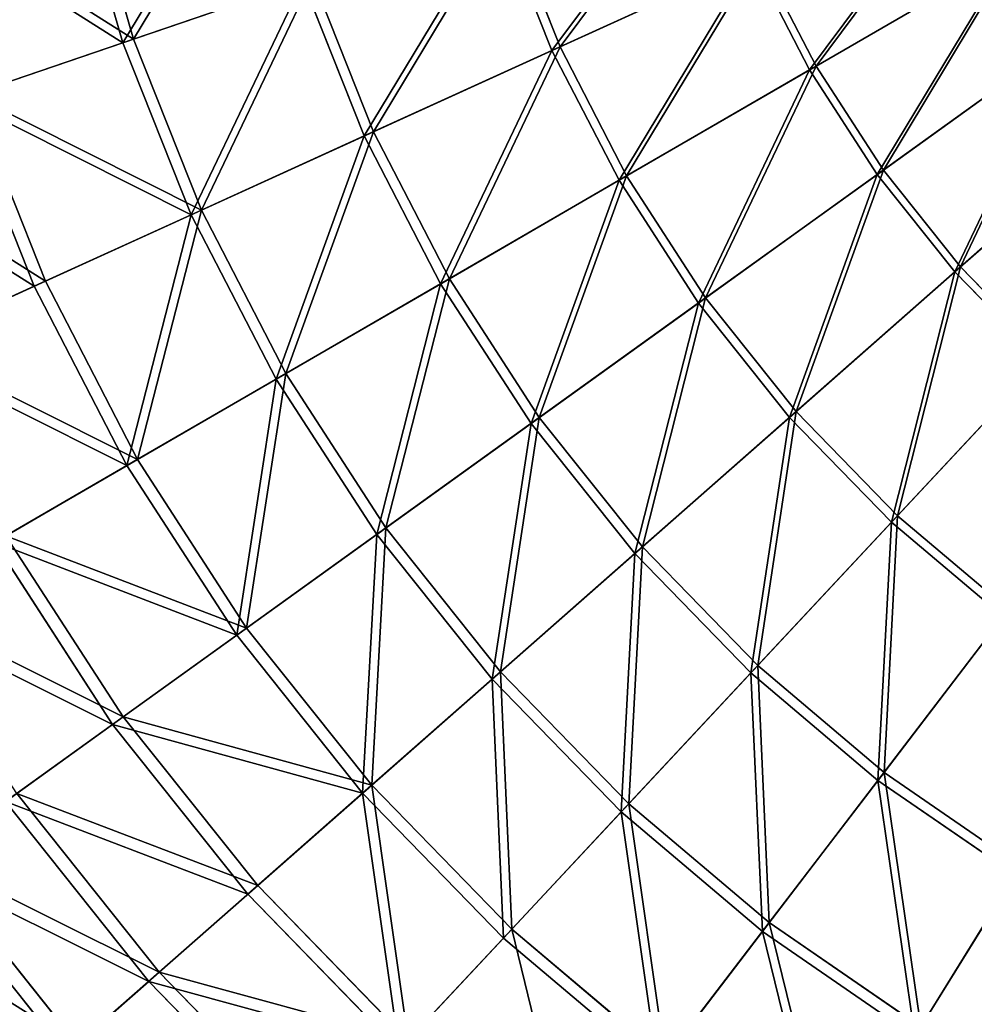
# Model space of a CAD drawing. Extents: x 0 to 1230, y 0 to 270.
# Tile 6 of 245: x 39 to 88, y 55 to 105. Entities that reach past the tile are written whole.
import ezdxf

# ---------------------------------------------------------------- set-up
doc = ezdxf.new("R2010")
doc.units = 0
doc.layers.get('0').update_dxf_attribs({"color": 13, "linetype": 'CONTINUOUS'})

# ---------------------------------------------------------------- blocks, each defined once
blk = doc.blocks.new('GROUP_6')
for p, q in [((44.144, 104.063, 94.193), (41.535, 113.133, 94.193)), ((42.092, 113.264, 93.62), (44.685, 104.248, 93.62)), ((66.022, 103.669, 110.759), (63.269, 110.596, 110.759)), ((63.694, 110.741, 110.086), (66.43, 103.855, 110.086)), ((66.43, 103.855, 110.086), (76.585, 108.479, 116.766)), ((76.585, 108.479, 116.766), (79.481, 102.867, 116.766)), ((79.151, 102.676, 117.479), (89.387, 108.612, 123.069)), ((79.481, 102.867, 116.766), (89.654, 108.767, 122.322)), ((76.238, 108.321, 117.479), (66.022, 103.669, 110.759)), ((79.151, 102.676, 117.479), (76.238, 108.321, 117.479)), ((44.144, 104.063, 94.193), (53.321, 107.198, 102.972)), ((44.685, 104.248, 93.62), (53.806, 107.364, 102.346)), ((56.454, 99.312, 102.972), (53.321, 107.198, 102.972)), ((53.806, 107.364, 102.346), (56.921, 99.525, 102.346)), ((82.913, 97.567, 116.766), (92.459, 104.435, 122.322)), ((35.826, 101.222, 84.507), (44.144, 104.063, 94.193)), ((36.418, 101.424, 83.993), (44.685, 104.248, 93.62)), ((47.629, 95.293, 94.193), (44.144, 104.063, 94.193)), ((44.685, 104.248, 93.62), (48.149, 95.53, 93.62)), ((92.208, 104.254, 123.069), (82.604, 97.344, 117.479)), ((66.022, 103.669, 110.759), (56.454, 99.312, 102.972)), ((56.921, 99.525, 102.346), (66.43, 103.855, 110.086)), ((69.44, 97.045, 110.759), (66.022, 103.669, 110.759)), ((66.43, 103.855, 110.086), (69.828, 97.27, 110.086)), ((69.44, 97.045, 110.759), (79.151, 102.676, 117.479)), ((69.828, 97.27, 110.086), (79.481, 102.867, 116.766)), ((82.604, 97.344, 117.479), (79.151, 102.676, 117.479)), ((79.481, 102.867, 116.766), (82.913, 97.567, 116.766)), ((36.418, 101.424, 83.993), (40.198, 91.91, 83.993)), ((39.629, 91.651, 84.507), (35.826, 101.222, 84.507)), ((86.562, 92.376, 117.479), (95.442, 100.194, 123.069)), ((86.848, 92.628, 116.766), (95.674, 100.398, 122.322)), ((48.149, 95.53, 93.62), (56.921, 99.525, 102.346)), ((56.921, 99.525, 102.346), (60.789, 92.029, 102.346)), ((56.454, 99.312, 102.972), (47.629, 95.293, 94.193)), ((60.346, 91.772, 102.972), (56.454, 99.312, 102.972)), ((73.855, 91.05, 110.086), (82.913, 97.567, 116.766)), ((82.913, 97.567, 116.766), (86.848, 92.628, 116.766)), ((60.346, 91.772, 102.972), (69.44, 97.045, 110.759)), ((60.789, 92.029, 102.346), (69.828, 97.27, 110.086)), ((73.491, 90.788, 110.759), (69.44, 97.045, 110.759)), ((69.828, 97.27, 110.086), (73.855, 91.05, 110.086)), ((82.604, 97.344, 117.479), (73.491, 90.788, 110.759)), ((86.562, 92.376, 117.479), (82.604, 97.344, 117.479)), ((40.198, 91.91, 83.993), (48.149, 95.53, 93.62)), ((48.149, 95.53, 93.62), (52.451, 87.194, 93.62)), ((47.629, 95.293, 94.193), (39.629, 91.651, 84.507)), ((51.956, 86.907, 94.193), (47.629, 95.293, 94.193)), ((78.472, 85.255, 110.086), (86.848, 92.628, 116.766)), ((86.848, 92.628, 116.766), (91.248, 88.099, 116.766)), ((33.146, 88.698, 73.557), (40.198, 91.91, 83.993)), ((40.198, 91.91, 83.993), (44.893, 82.811, 83.993)), ((52.451, 87.194, 93.62), (60.789, 92.029, 102.346)), ((60.789, 92.029, 102.346), (65.373, 84.948, 102.346)), ((78.135, 84.959, 110.759), (86.562, 92.376, 117.479)), ((90.988, 87.82, 117.479), (86.562, 92.376, 117.479)), ((39.629, 91.651, 84.507), (32.534, 88.42, 74.007)), ((44.353, 82.498, 84.507), (39.629, 91.651, 84.507)), ((51.956, 86.907, 94.193), (60.346, 91.772, 102.972)), ((64.957, 84.649, 102.972), (60.346, 91.772, 102.972)), ((65.373, 84.948, 102.346), (73.855, 91.05, 110.086)), ((73.855, 91.05, 110.086), (78.472, 85.255, 110.086)), ((73.491, 90.788, 110.759), (64.957, 84.649, 102.972)), ((78.135, 84.959, 110.759), (73.491, 90.788, 110.759)), ((83.635, 79.94, 110.086), (91.248, 88.099, 116.766)), ((90.988, 87.82, 117.479), (83.329, 79.612, 110.759)), ((44.353, 82.498, 84.507), (51.956, 86.907, 94.193)), ((44.893, 82.811, 83.993), (52.451, 87.194, 93.62)), ((57.085, 78.985, 94.193), (51.956, 86.907, 94.193)), ((52.451, 87.194, 93.62), (57.549, 79.319, 93.62)), ((57.549, 79.319, 93.62), (65.373, 84.948, 102.346)), ((65.373, 84.948, 102.346), (70.63, 78.351, 102.346)), ((70.245, 78.012, 102.972), (78.135, 84.959, 110.759)), ((70.63, 78.351, 102.346), (78.472, 85.255, 110.086)), ((83.329, 79.612, 110.759), (78.135, 84.959, 110.759)), ((78.472, 85.255, 110.086), (83.635, 79.94, 110.086)), ((64.957, 84.649, 102.972), (57.085, 78.985, 94.193)), ((70.245, 78.012, 102.972), (64.957, 84.649, 102.972)), ((37.608, 78.587, 74.007), (44.353, 82.498, 84.507)), ((38.19, 78.924, 73.557), (44.893, 82.811, 83.993)), ((49.95, 73.852, 84.507), (44.353, 82.498, 84.507)), ((44.893, 82.811, 83.993), (50.458, 74.217, 83.993)), ((76.507, 72.301, 102.346), (83.635, 79.94, 110.086)), ((83.635, 79.94, 110.086), (89.295, 75.157, 110.086)), ((83.329, 79.612, 110.759), (76.157, 71.926, 102.972)), ((89.022, 74.801, 110.759), (83.329, 79.612, 110.759)), ((38.19, 78.924, 73.557), (44.167, 69.691, 73.557)), ((57.085, 78.985, 94.193), (49.95, 73.852, 84.507)), ((50.458, 74.217, 83.993), (57.549, 79.319, 93.62)), ((62.966, 71.604, 94.193), (57.085, 78.985, 94.193)), ((57.549, 79.319, 93.62), (63.395, 71.982, 93.62)), ((43.621, 69.299, 74.007), (37.608, 78.587, 74.007)), ((63.395, 71.982, 93.62), (70.63, 78.351, 102.346)), ((70.63, 78.351, 102.346), (76.507, 72.301, 102.346)), ((62.966, 71.604, 94.193), (70.245, 78.012, 102.972)), ((76.157, 71.926, 102.972), (70.245, 78.012, 102.972)), ((82.949, 66.856, 102.346), (89.295, 75.157, 110.086)), ((82.638, 66.448, 102.972), (89.022, 74.801, 110.759)), ((49.95, 73.852, 84.507), (43.621, 69.299, 74.007)), ((44.167, 69.691, 73.557), (50.458, 74.217, 83.993)), ((56.368, 65.797, 84.507), (49.95, 73.852, 84.507)), ((50.458, 74.217, 83.993), (56.837, 66.21, 83.993)), ((69.931, 65.253, 93.62), (76.507, 72.301, 102.346)), ((76.507, 72.301, 102.346), (82.949, 66.856, 102.346)), ((56.837, 66.21, 83.993), (63.395, 71.982, 93.62)), ((63.395, 71.982, 93.62), (69.931, 65.253, 93.62)), ((76.157, 71.926, 102.972), (69.541, 64.835, 94.193)), ((82.638, 66.448, 102.972), (76.157, 71.926, 102.972)), ((56.368, 65.797, 84.507), (62.966, 71.604, 94.193)), ((69.541, 64.835, 94.193), (62.966, 71.604, 94.193)), ((43.621, 69.299, 74.007), (38.159, 65.369, 62.794)), ((38.738, 65.786, 62.412), (44.167, 69.691, 73.557)), ((50.516, 60.645, 74.007), (43.621, 69.299, 74.007)), ((44.167, 69.691, 73.557), (51.021, 61.089, 73.557)), ((77.096, 59.198, 93.62), (82.949, 66.856, 102.346)), ((82.949, 66.856, 102.346), (89.894, 62.068, 102.346)), ((76.749, 58.744, 94.193), (82.638, 66.448, 102.972)), ((89.624, 61.633, 102.972), (82.638, 66.448, 102.972)), ((38.738, 65.786, 62.412), (46.001, 56.67, 62.412)), ((50.516, 60.645, 74.007), (56.368, 65.797, 84.507)), ((51.021, 61.089, 73.557), (56.837, 66.21, 83.993)), ((63.545, 58.409, 84.507), (56.368, 65.797, 84.507)), ((56.837, 66.21, 83.993), (63.971, 58.866, 83.993)), ((45.466, 56.199, 62.794), (38.159, 65.369, 62.794)), ((69.541, 64.835, 94.193), (63.545, 58.409, 84.507)), ((63.971, 58.866, 83.993), (69.931, 65.253, 93.62)), ((76.749, 58.744, 94.193), (69.541, 64.835, 94.193)), ((69.931, 65.253, 93.62), (77.096, 59.198, 93.62)), ((34.224, 62.538, 50.667), (41.826, 52.995, 50.667)), ((41.265, 52.501, 50.977), (33.617, 62.101, 50.977)), ((84.82, 53.874, 93.62), (89.894, 62.068, 102.346)), ((89.624, 61.633, 102.972), (84.519, 53.388, 94.193)), ((46.001, 56.67, 62.412), (51.021, 61.089, 73.557)), ((51.021, 61.089, 73.557), (58.685, 53.2, 73.557)), ((45.466, 56.199, 62.794), (50.516, 60.645, 74.007)), ((58.226, 52.708, 74.007), (50.516, 60.645, 74.007)), ((58.685, 53.2, 73.557), (63.971, 58.866, 83.993)), ((63.971, 58.866, 83.993), (71.791, 52.257, 83.993)), ((71.411, 51.76, 84.507), (76.749, 58.744, 94.193)), ((71.791, 52.257, 83.993), (77.096, 59.198, 93.62)), ((84.519, 53.388, 94.193), (76.749, 58.744, 94.193)), ((77.096, 59.198, 93.62), (84.82, 53.874, 93.62)), ((63.545, 58.409, 84.507), (58.226, 52.708, 74.007)), ((71.411, 51.76, 84.507), (63.545, 58.409, 84.507)), ((41.826, 52.995, 50.667), (46.001, 56.67, 62.412)), ((46.001, 56.67, 62.412), (54.122, 48.31, 62.412)), ((41.265, 52.501, 50.977), (45.466, 56.199, 62.794)), ((53.636, 47.789, 62.794), (45.466, 56.199, 62.794))]:
    blk.add_line(p, q)
mesh = blk.add_polyface()
corners = [(44.144, 104.063, 94.193), (50.976, 115.353, 102.972), (41.535, 113.133, 94.193), (53.321, 107.198, 102.972)]
mesh.append_faces([[corners[k] for k in face] for face in [(0, 1, 2), (1, 0, 3)]], dxfattribs={"vtx0": -1})
mesh = blk.add_polyface()
corners = [(51.475, 115.47, 102.346), (44.685, 104.248, 93.62), (42.092, 113.264, 93.62), (53.806, 107.364, 102.346)]
mesh.append_faces([[corners[k] for k in face] for face in [(0, 1, 2), (1, 0, 3)]], dxfattribs={"vtx0": -1})
mesh = blk.add_polyface()
corners = [(66.022, 103.669, 110.759), (73.893, 114.224, 117.479), (63.269, 110.596, 110.759), (76.238, 108.321, 117.479)]
mesh.append_faces([[corners[k] for k in face] for face in [(0, 1, 2), (1, 0, 3)]], dxfattribs={"vtx0": -1})
mesh = blk.add_polyface()
corners = [(74.253, 114.347, 116.766), (66.43, 103.855, 110.086), (63.694, 110.741, 110.086), (76.585, 108.479, 116.766)]
mesh.append_faces([[corners[k] for k in face] for face in [(0, 1, 2), (1, 0, 3)]], dxfattribs={"vtx0": -1})
mesh = blk.add_polyface()
corners = [(44.144, 104.063, 94.193), (32.979, 111.121, 84.507), (35.826, 101.222, 84.507), (41.535, 113.133, 94.193)]
mesh.append_faces([[corners[k] for k in face] for face in [(0, 1, 2), (1, 0, 3)]], dxfattribs={"vtx0": -1})
mesh = blk.add_polyface()
corners = [(33.588, 111.264, 83.993), (44.685, 104.248, 93.62), (36.418, 101.424, 83.993), (42.092, 113.264, 93.62)]
mesh.append_faces([[corners[k] for k in face] for face in [(0, 1, 2), (1, 0, 3)]], dxfattribs={"vtx0": -1})
mesh = blk.add_polyface()
corners = [(79.151, 102.676, 117.479), (87.006, 113.225, 123.069), (76.238, 108.321, 117.479), (89.387, 108.612, 123.069)]
mesh.append_faces([[corners[k] for k in face] for face in [(0, 1, 2), (1, 0, 3)]], dxfattribs={"vtx0": -1})
mesh = blk.add_polyface()
corners = [(87.287, 113.353, 122.322), (79.481, 102.867, 116.766), (76.585, 108.479, 116.766), (89.654, 108.767, 122.322)]
mesh.append_faces([[corners[k] for k in face] for face in [(0, 1, 2), (1, 0, 3)]], dxfattribs={"vtx0": -1})
mesh = blk.add_polyface()
corners = [(56.454, 99.312, 102.972), (63.269, 110.596, 110.759), (53.321, 107.198, 102.972), (66.022, 103.669, 110.759)]
mesh.append_faces([[corners[k] for k in face] for face in [(0, 1, 2), (1, 0, 3)]], dxfattribs={"vtx0": -1})
mesh = blk.add_polyface()
corners = [(63.694, 110.741, 110.086), (56.921, 99.525, 102.346), (53.806, 107.364, 102.346), (66.43, 103.855, 110.086)]
mesh.append_faces([[corners[k] for k in face] for face in [(0, 1, 2), (1, 0, 3)]], dxfattribs={"vtx0": -1})
mesh = blk.add_polyface()
corners = [(76.585, 108.479, 116.766), (69.828, 97.27, 110.086), (66.43, 103.855, 110.086), (79.481, 102.867, 116.766)]
mesh.append_faces([[corners[k] for k in face] for face in [(0, 1, 2), (1, 0, 3)]], dxfattribs={"vtx0": -1})
mesh = blk.add_polyface()
corners = [(82.604, 97.344, 117.479), (89.387, 108.612, 123.069), (79.151, 102.676, 117.479), (92.208, 104.254, 123.069)]
mesh.append_faces([[corners[k] for k in face] for face in [(0, 1, 2), (1, 0, 3)]], dxfattribs={"vtx0": -1})
mesh = blk.add_polyface()
corners = [(89.654, 108.767, 122.322), (82.913, 97.567, 116.766), (79.481, 102.867, 116.766), (92.459, 104.435, 122.322)]
mesh.append_faces([[corners[k] for k in face] for face in [(0, 1, 2), (1, 0, 3)]], dxfattribs={"vtx0": -1})
mesh = blk.add_polyface()
corners = [(69.44, 97.045, 110.759), (76.238, 108.321, 117.479), (66.022, 103.669, 110.759), (79.151, 102.676, 117.479)]
mesh.append_faces([[corners[k] for k in face] for face in [(0, 1, 2), (1, 0, 3)]], dxfattribs={"vtx0": -1})
mesh = blk.add_polyface()
corners = [(47.629, 95.293, 94.193), (53.321, 107.198, 102.972), (44.144, 104.063, 94.193), (56.454, 99.312, 102.972)]
mesh.append_faces([[corners[k] for k in face] for face in [(0, 1, 2), (1, 0, 3)]], dxfattribs={"vtx0": -1})
mesh = blk.add_polyface()
corners = [(53.806, 107.364, 102.346), (48.149, 95.53, 93.62), (44.685, 104.248, 93.62), (56.921, 99.525, 102.346)]
mesh.append_faces([[corners[k] for k in face] for face in [(0, 1, 2), (1, 0, 3)]], dxfattribs={"vtx0": -1})
mesh = blk.add_polyface()
corners = [(92.459, 104.435, 122.322), (86.848, 92.628, 116.766), (82.913, 97.567, 116.766), (95.674, 100.398, 122.322)]
mesh.append_faces([[corners[k] for k in face] for face in [(0, 1, 2), (1, 0, 3)]], dxfattribs={"vtx0": -1})
mesh = blk.add_polyface()
corners = [(47.629, 95.293, 94.193), (35.826, 101.222, 84.507), (39.629, 91.651, 84.507), (44.144, 104.063, 94.193)]
mesh.append_faces([[corners[k] for k in face] for face in [(0, 1, 2), (1, 0, 3)]], dxfattribs={"vtx0": -1})
mesh = blk.add_polyface()
corners = [(36.418, 101.424, 83.993), (48.149, 95.53, 93.62), (40.198, 91.91, 83.993), (44.685, 104.248, 93.62)]
mesh.append_faces([[corners[k] for k in face] for face in [(0, 1, 2), (1, 0, 3)]], dxfattribs={"vtx0": -1})
mesh = blk.add_polyface()
corners = [(86.562, 92.376, 117.479), (92.208, 104.254, 123.069), (82.604, 97.344, 117.479), (95.442, 100.194, 123.069)]
mesh.append_faces([[corners[k] for k in face] for face in [(0, 1, 2), (1, 0, 3)]], dxfattribs={"vtx0": -1})
mesh = blk.add_polyface()
corners = [(60.346, 91.772, 102.972), (66.022, 103.669, 110.759), (56.454, 99.312, 102.972), (69.44, 97.045, 110.759)]
mesh.append_faces([[corners[k] for k in face] for face in [(0, 1, 2), (1, 0, 3)]], dxfattribs={"vtx0": -1})
mesh = blk.add_polyface()
corners = [(66.43, 103.855, 110.086), (60.789, 92.029, 102.346), (56.921, 99.525, 102.346), (69.828, 97.27, 110.086)]
mesh.append_faces([[corners[k] for k in face] for face in [(0, 1, 2), (1, 0, 3)]], dxfattribs={"vtx0": -1})
mesh = blk.add_polyface()
corners = [(73.491, 90.788, 110.759), (79.151, 102.676, 117.479), (69.44, 97.045, 110.759), (82.604, 97.344, 117.479)]
mesh.append_faces([[corners[k] for k in face] for face in [(0, 1, 2), (1, 0, 3)]], dxfattribs={"vtx0": -1})
mesh = blk.add_polyface()
corners = [(79.481, 102.867, 116.766), (73.855, 91.05, 110.086), (69.828, 97.27, 110.086), (82.913, 97.567, 116.766)]
mesh.append_faces([[corners[k] for k in face] for face in [(0, 1, 2), (1, 0, 3)]], dxfattribs={"vtx0": -1})
mesh = blk.add_polyface()
corners = [(29.084, 98.92, 73.557), (40.198, 91.91, 83.993), (33.146, 88.698, 73.557), (36.418, 101.424, 83.993)]
mesh.append_faces([[corners[k] for k in face] for face in [(0, 1, 2), (1, 0, 3)]], dxfattribs={"vtx0": -1})
mesh = blk.add_polyface()
corners = [(39.629, 91.651, 84.507), (28.448, 98.702, 74.007), (32.534, 88.42, 74.007), (35.826, 101.222, 84.507)]
mesh.append_faces([[corners[k] for k in face] for face in [(0, 1, 2), (1, 0, 3)]], dxfattribs={"vtx0": -1})
mesh = blk.add_polyface()
corners = [(90.988, 87.82, 117.479), (95.442, 100.194, 123.069), (86.562, 92.376, 117.479), (99.06, 96.471, 123.069)]
mesh.append_faces([[corners[k] for k in face] for face in [(0, 1, 2), (1, 0, 3)]], dxfattribs={"vtx0": -1})
mesh = blk.add_polyface()
corners = [(95.674, 100.398, 122.322), (91.248, 88.099, 116.766), (86.848, 92.628, 116.766), (99.27, 96.697, 122.322)]
mesh.append_faces([[corners[k] for k in face] for face in [(0, 1, 2), (1, 0, 3)]], dxfattribs={"vtx0": -1})
mesh = blk.add_polyface()
corners = [(56.921, 99.525, 102.346), (52.451, 87.194, 93.62), (48.149, 95.53, 93.62), (60.789, 92.029, 102.346)]
mesh.append_faces([[corners[k] for k in face] for face in [(0, 1, 2), (1, 0, 3)]], dxfattribs={"vtx0": -1})
mesh = blk.add_polyface()
corners = [(51.956, 86.907, 94.193), (56.454, 99.312, 102.972), (47.629, 95.293, 94.193), (60.346, 91.772, 102.972)]
mesh.append_faces([[corners[k] for k in face] for face in [(0, 1, 2), (1, 0, 3)]], dxfattribs={"vtx0": -1})
mesh = blk.add_polyface()
corners = [(82.913, 97.567, 116.766), (78.472, 85.255, 110.086), (73.855, 91.05, 110.086), (86.848, 92.628, 116.766)]
mesh.append_faces([[corners[k] for k in face] for face in [(0, 1, 2), (1, 0, 3)]], dxfattribs={"vtx0": -1})
mesh = blk.add_polyface()
corners = [(64.957, 84.649, 102.972), (69.44, 97.045, 110.759), (60.346, 91.772, 102.972), (73.491, 90.788, 110.759)]
mesh.append_faces([[corners[k] for k in face] for face in [(0, 1, 2), (1, 0, 3)]], dxfattribs={"vtx0": -1})
mesh = blk.add_polyface()
corners = [(69.828, 97.27, 110.086), (65.373, 84.948, 102.346), (60.789, 92.029, 102.346), (73.855, 91.05, 110.086)]
mesh.append_faces([[corners[k] for k in face] for face in [(0, 1, 2), (1, 0, 3)]], dxfattribs={"vtx0": -1})
mesh = blk.add_polyface()
corners = [(78.135, 84.959, 110.759), (82.604, 97.344, 117.479), (73.491, 90.788, 110.759), (86.562, 92.376, 117.479)]
mesh.append_faces([[corners[k] for k in face] for face in [(0, 1, 2), (1, 0, 3)]], dxfattribs={"vtx0": -1})
mesh = blk.add_polyface()
corners = [(48.149, 95.53, 93.62), (44.893, 82.811, 83.993), (40.198, 91.91, 83.993), (52.451, 87.194, 93.62)]
mesh.append_faces([[corners[k] for k in face] for face in [(0, 1, 2), (1, 0, 3)]], dxfattribs={"vtx0": -1})
mesh = blk.add_polyface()
corners = [(44.353, 82.498, 84.507), (47.629, 95.293, 94.193), (39.629, 91.651, 84.507), (51.956, 86.907, 94.193)]
mesh.append_faces([[corners[k] for k in face] for face in [(0, 1, 2), (1, 0, 3)]], dxfattribs={"vtx0": -1})
mesh = blk.add_polyface()
corners = [(86.848, 92.628, 116.766), (83.635, 79.94, 110.086), (78.472, 85.255, 110.086), (91.248, 88.099, 116.766)]
mesh.append_faces([[corners[k] for k in face] for face in [(0, 1, 2), (1, 0, 3)]], dxfattribs={"vtx0": -1})
mesh = blk.add_polyface()
corners = [(33.146, 88.698, 73.557), (44.893, 82.811, 83.993), (38.19, 78.924, 73.557), (40.198, 91.91, 83.993)]
mesh.append_faces([[corners[k] for k in face] for face in [(0, 1, 2), (1, 0, 3)]], dxfattribs={"vtx0": -1})
mesh = blk.add_polyface()
corners = [(60.789, 92.029, 102.346), (57.549, 79.319, 93.62), (52.451, 87.194, 93.62), (65.373, 84.948, 102.346)]
mesh.append_faces([[corners[k] for k in face] for face in [(0, 1, 2), (1, 0, 3)]], dxfattribs={"vtx0": -1})
mesh = blk.add_polyface()
corners = [(83.329, 79.612, 110.759), (86.562, 92.376, 117.479), (78.135, 84.959, 110.759), (90.988, 87.82, 117.479)]
mesh.append_faces([[corners[k] for k in face] for face in [(0, 1, 2), (1, 0, 3)]], dxfattribs={"vtx0": -1})
mesh = blk.add_polyface()
corners = [(44.353, 82.498, 84.507), (32.534, 88.42, 74.007), (37.608, 78.587, 74.007), (39.629, 91.651, 84.507)]
mesh.append_faces([[corners[k] for k in face] for face in [(0, 1, 2), (1, 0, 3)]], dxfattribs={"vtx0": -1})
mesh = blk.add_polyface()
corners = [(57.085, 78.985, 94.193), (60.346, 91.772, 102.972), (51.956, 86.907, 94.193), (64.957, 84.649, 102.972)]
mesh.append_faces([[corners[k] for k in face] for face in [(0, 1, 2), (1, 0, 3)]], dxfattribs={"vtx0": -1})
mesh = blk.add_polyface()
corners = [(73.855, 91.05, 110.086), (70.63, 78.351, 102.346), (65.373, 84.948, 102.346), (78.472, 85.255, 110.086)]
mesh.append_faces([[corners[k] for k in face] for face in [(0, 1, 2), (1, 0, 3)]], dxfattribs={"vtx0": -1})
mesh = blk.add_polyface()
corners = [(70.245, 78.012, 102.972), (73.491, 90.788, 110.759), (64.957, 84.649, 102.972), (78.135, 84.959, 110.759)]
mesh.append_faces([[corners[k] for k in face] for face in [(0, 1, 2), (1, 0, 3)]], dxfattribs={"vtx0": -1})
mesh = blk.add_polyface()
corners = [(91.248, 88.099, 116.766), (89.295, 75.157, 110.086), (83.635, 79.94, 110.086), (96.07, 84.022, 116.766)]
mesh.append_faces([[corners[k] for k in face] for face in [(0, 1, 2), (1, 0, 3)]], dxfattribs={"vtx0": -1})
mesh = blk.add_polyface()
corners = [(89.022, 74.801, 110.759), (90.988, 87.82, 117.479), (83.329, 79.612, 110.759), (95.839, 83.72, 117.479)]
mesh.append_faces([[corners[k] for k in face] for face in [(0, 1, 2), (1, 0, 3)]], dxfattribs={"vtx0": -1})
mesh = blk.add_polyface()
corners = [(49.95, 73.852, 84.507), (51.956, 86.907, 94.193), (44.353, 82.498, 84.507), (57.085, 78.985, 94.193)]
mesh.append_faces([[corners[k] for k in face] for face in [(0, 1, 2), (1, 0, 3)]], dxfattribs={"vtx0": -1})
mesh = blk.add_polyface()
corners = [(52.451, 87.194, 93.62), (50.458, 74.217, 83.993), (44.893, 82.811, 83.993), (57.549, 79.319, 93.62)]
mesh.append_faces([[corners[k] for k in face] for face in [(0, 1, 2), (1, 0, 3)]], dxfattribs={"vtx0": -1})
mesh = blk.add_polyface()
corners = [(65.373, 84.948, 102.346), (63.395, 71.982, 93.62), (57.549, 79.319, 93.62), (70.63, 78.351, 102.346)]
mesh.append_faces([[corners[k] for k in face] for face in [(0, 1, 2), (1, 0, 3)]], dxfattribs={"vtx0": -1})
mesh = blk.add_polyface()
corners = [(76.157, 71.926, 102.972), (78.135, 84.959, 110.759), (70.245, 78.012, 102.972), (83.329, 79.612, 110.759)]
mesh.append_faces([[corners[k] for k in face] for face in [(0, 1, 2), (1, 0, 3)]], dxfattribs={"vtx0": -1})
mesh = blk.add_polyface()
corners = [(78.472, 85.255, 110.086), (76.507, 72.301, 102.346), (70.63, 78.351, 102.346), (83.635, 79.94, 110.086)]
mesh.append_faces([[corners[k] for k in face] for face in [(0, 1, 2), (1, 0, 3)]], dxfattribs={"vtx0": -1})
mesh = blk.add_polyface()
corners = [(62.966, 71.604, 94.193), (64.957, 84.649, 102.972), (57.085, 78.985, 94.193), (70.245, 78.012, 102.972)]
mesh.append_faces([[corners[k] for k in face] for face in [(0, 1, 2), (1, 0, 3)]], dxfattribs={"vtx0": -1})
mesh = blk.add_polyface()
corners = [(49.95, 73.852, 84.507), (37.608, 78.587, 74.007), (43.621, 69.299, 74.007), (44.353, 82.498, 84.507)]
mesh.append_faces([[corners[k] for k in face] for face in [(0, 1, 2), (1, 0, 3)]], dxfattribs={"vtx0": -1})
mesh = blk.add_polyface()
corners = [(38.19, 78.924, 73.557), (50.458, 74.217, 83.993), (44.167, 69.691, 73.557), (44.893, 82.811, 83.993)]
mesh.append_faces([[corners[k] for k in face] for face in [(0, 1, 2), (1, 0, 3)]], dxfattribs={"vtx0": -1})
mesh = blk.add_polyface()
corners = [(83.635, 79.94, 110.086), (82.949, 66.856, 102.346), (76.507, 72.301, 102.346), (89.295, 75.157, 110.086)]
mesh.append_faces([[corners[k] for k in face] for face in [(0, 1, 2), (1, 0, 3)]], dxfattribs={"vtx0": -1})
mesh = blk.add_polyface()
corners = [(82.638, 66.448, 102.972), (83.329, 79.612, 110.759), (76.157, 71.926, 102.972), (89.022, 74.801, 110.759)]
mesh.append_faces([[corners[k] for k in face] for face in [(0, 1, 2), (1, 0, 3)]], dxfattribs={"vtx0": -1})
mesh = blk.add_polyface()
corners = [(32.404, 75.569, 62.412), (44.167, 69.691, 73.557), (38.738, 65.786, 62.412), (38.19, 78.924, 73.557)]
mesh.append_faces([[corners[k] for k in face] for face in [(0, 1, 2), (1, 0, 3)]], dxfattribs={"vtx0": -1})
mesh = blk.add_polyface()
corners = [(56.368, 65.797, 84.507), (57.085, 78.985, 94.193), (49.95, 73.852, 84.507), (62.966, 71.604, 94.193)]
mesh.append_faces([[corners[k] for k in face] for face in [(0, 1, 2), (1, 0, 3)]], dxfattribs={"vtx0": -1})
mesh = blk.add_polyface()
corners = [(57.549, 79.319, 93.62), (56.837, 66.21, 83.993), (50.458, 74.217, 83.993), (63.395, 71.982, 93.62)]
mesh.append_faces([[corners[k] for k in face] for face in [(0, 1, 2), (1, 0, 3)]], dxfattribs={"vtx0": -1})
mesh = blk.add_polyface()
corners = [(43.621, 69.299, 74.007), (31.787, 75.211, 62.794), (38.159, 65.369, 62.794), (37.608, 78.587, 74.007)]
mesh.append_faces([[corners[k] for k in face] for face in [(0, 1, 2), (1, 0, 3)]], dxfattribs={"vtx0": -1})
mesh = blk.add_polyface()
corners = [(70.63, 78.351, 102.346), (69.931, 65.253, 93.62), (63.395, 71.982, 93.62), (76.507, 72.301, 102.346)]
mesh.append_faces([[corners[k] for k in face] for face in [(0, 1, 2), (1, 0, 3)]], dxfattribs={"vtx0": -1})
mesh = blk.add_polyface()
corners = [(69.541, 64.835, 94.193), (70.245, 78.012, 102.972), (62.966, 71.604, 94.193), (76.157, 71.926, 102.972)]
mesh.append_faces([[corners[k] for k in face] for face in [(0, 1, 2), (1, 0, 3)]], dxfattribs={"vtx0": -1})
mesh = blk.add_polyface()
corners = [(89.295, 75.157, 110.086), (89.894, 62.068, 102.346), (82.949, 66.856, 102.346), (95.395, 70.952, 110.086)]
mesh.append_faces([[corners[k] for k in face] for face in [(0, 1, 2), (1, 0, 3)]], dxfattribs={"vtx0": -1})
mesh = blk.add_polyface()
corners = [(89.624, 61.633, 102.972), (89.022, 74.801, 110.759), (82.638, 66.448, 102.972), (95.159, 70.57, 110.759)]
mesh.append_faces([[corners[k] for k in face] for face in [(0, 1, 2), (1, 0, 3)]], dxfattribs={"vtx0": -1})
mesh = blk.add_polyface()
corners = [(56.368, 65.797, 84.507), (43.621, 69.299, 74.007), (50.516, 60.645, 74.007), (49.95, 73.852, 84.507)]
mesh.append_faces([[corners[k] for k in face] for face in [(0, 1, 2), (1, 0, 3)]], dxfattribs={"vtx0": -1})
mesh = blk.add_polyface()
corners = [(44.167, 69.691, 73.557), (56.837, 66.21, 83.993), (51.021, 61.089, 73.557), (50.458, 74.217, 83.993)]
mesh.append_faces([[corners[k] for k in face] for face in [(0, 1, 2), (1, 0, 3)]], dxfattribs={"vtx0": -1})
mesh = blk.add_polyface()
corners = [(76.507, 72.301, 102.346), (77.096, 59.198, 93.62), (69.931, 65.253, 93.62), (82.949, 66.856, 102.346)]
mesh.append_faces([[corners[k] for k in face] for face in [(0, 1, 2), (1, 0, 3)]], dxfattribs={"vtx0": -1})
mesh = blk.add_polyface()
corners = [(63.395, 71.982, 93.62), (63.971, 58.866, 83.993), (56.837, 66.21, 83.993), (69.931, 65.253, 93.62)]
mesh.append_faces([[corners[k] for k in face] for face in [(0, 1, 2), (1, 0, 3)]], dxfattribs={"vtx0": -1})
mesh = blk.add_polyface()
corners = [(76.749, 58.744, 94.193), (76.157, 71.926, 102.972), (69.541, 64.835, 94.193), (82.638, 66.448, 102.972)]
mesh.append_faces([[corners[k] for k in face] for face in [(0, 1, 2), (1, 0, 3)]], dxfattribs={"vtx0": -1})
mesh = blk.add_polyface()
corners = [(63.545, 58.409, 84.507), (62.966, 71.604, 94.193), (56.368, 65.797, 84.507), (69.541, 64.835, 94.193)]
mesh.append_faces([[corners[k] for k in face] for face in [(0, 1, 2), (1, 0, 3)]], dxfattribs={"vtx0": -1})
mesh = blk.add_polyface()
corners = [(50.516, 60.645, 74.007), (38.159, 65.369, 62.794), (45.466, 56.199, 62.794), (43.621, 69.299, 74.007)]
mesh.append_faces([[corners[k] for k in face] for face in [(0, 1, 2), (1, 0, 3)]], dxfattribs={"vtx0": -1})
mesh = blk.add_polyface()
corners = [(38.738, 65.786, 62.412), (51.021, 61.089, 73.557), (46.001, 56.67, 62.412), (44.167, 69.691, 73.557)]
mesh.append_faces([[corners[k] for k in face] for face in [(0, 1, 2), (1, 0, 3)]], dxfattribs={"vtx0": -1})
mesh = blk.add_polyface()
corners = [(82.949, 66.856, 102.346), (84.82, 53.874, 93.62), (77.096, 59.198, 93.62), (89.894, 62.068, 102.346)]
mesh.append_faces([[corners[k] for k in face] for face in [(0, 1, 2), (1, 0, 3)]], dxfattribs={"vtx0": -1})
mesh = blk.add_polyface()
corners = [(84.519, 53.388, 94.193), (82.638, 66.448, 102.972), (76.749, 58.744, 94.193), (89.624, 61.633, 102.972)]
mesh.append_faces([[corners[k] for k in face] for face in [(0, 1, 2), (1, 0, 3)]], dxfattribs={"vtx0": -1})
mesh = blk.add_polyface()
corners = [(34.224, 62.538, 50.667), (46.001, 56.67, 62.412), (41.826, 52.995, 50.667), (38.738, 65.786, 62.412)]
mesh.append_faces([[corners[k] for k in face] for face in [(0, 1, 2), (1, 0, 3)]], dxfattribs={"vtx0": -1})
mesh = blk.add_polyface()
corners = [(58.226, 52.708, 74.007), (56.368, 65.797, 84.507), (50.516, 60.645, 74.007), (63.545, 58.409, 84.507)]
mesh.append_faces([[corners[k] for k in face] for face in [(0, 1, 2), (1, 0, 3)]], dxfattribs={"vtx0": -1})
mesh = blk.add_polyface()
corners = [(56.837, 66.21, 83.993), (58.685, 53.2, 73.557), (51.021, 61.089, 73.557), (63.971, 58.866, 83.993)]
mesh.append_faces([[corners[k] for k in face] for face in [(0, 1, 2), (1, 0, 3)]], dxfattribs={"vtx0": -1})
mesh = blk.add_polyface()
corners = [(45.466, 56.199, 62.794), (33.617, 62.101, 50.977), (41.265, 52.501, 50.977), (38.159, 65.369, 62.794)]
mesh.append_faces([[corners[k] for k in face] for face in [(0, 1, 2), (1, 0, 3)]], dxfattribs={"vtx0": -1})
mesh = blk.add_polyface()
corners = [(71.411, 51.76, 84.507), (69.541, 64.835, 94.193), (63.545, 58.409, 84.507), (76.749, 58.744, 94.193)]
mesh.append_faces([[corners[k] for k in face] for face in [(0, 1, 2), (1, 0, 3)]], dxfattribs={"vtx0": -1})
mesh = blk.add_polyface()
corners = [(69.931, 65.253, 93.62), (71.791, 52.257, 83.993), (63.971, 58.866, 83.993), (77.096, 59.198, 93.62)]
mesh.append_faces([[corners[k] for k in face] for face in [(0, 1, 2), (1, 0, 3)]], dxfattribs={"vtx0": -1})
mesh = blk.add_polyface()
corners = [(30.666, 59.978, 38.433), (41.826, 52.995, 50.667), (38.537, 50.099, 38.433), (34.224, 62.538, 50.667)]
mesh.append_faces([[corners[k] for k in face] for face in [(0, 1, 2), (1, 0, 3)]], dxfattribs={"vtx0": -1})
mesh = blk.add_polyface()
corners = [(41.265, 52.501, 50.977), (30.038, 59.526, 38.668), (37.956, 49.588, 38.668), (33.617, 62.101, 50.977)]
mesh.append_faces([[corners[k] for k in face] for face in [(0, 1, 2), (1, 0, 3)]], dxfattribs={"vtx0": -1})
mesh = blk.add_polyface()
corners = [(89.894, 62.068, 102.346), (93.028, 49.332, 93.62), (84.82, 53.874, 93.62), (97.275, 57.985, 102.346)]
mesh.append_faces([[corners[k] for k in face] for face in [(0, 1, 2), (1, 0, 3)]], dxfattribs={"vtx0": -1})
mesh = blk.add_polyface()
corners = [(92.776, 48.819, 94.193), (89.624, 61.633, 102.972), (84.519, 53.388, 94.193), (97.049, 57.525, 102.972)]
mesh.append_faces([[corners[k] for k in face] for face in [(0, 1, 2), (1, 0, 3)]], dxfattribs={"vtx0": -1})
mesh = blk.add_polyface()
corners = [(46.001, 56.67, 62.412), (58.685, 53.2, 73.557), (54.122, 48.31, 62.412), (51.021, 61.089, 73.557)]
mesh.append_faces([[corners[k] for k in face] for face in [(0, 1, 2), (1, 0, 3)]], dxfattribs={"vtx0": -1})
mesh = blk.add_polyface()
corners = [(58.226, 52.708, 74.007), (45.466, 56.199, 62.794), (53.636, 47.789, 62.794), (50.516, 60.645, 74.007)]
mesh.append_faces([[corners[k] for k in face] for face in [(0, 1, 2), (1, 0, 3)]], dxfattribs={"vtx0": -1})
mesh = blk.add_polyface()
corners = [(63.971, 58.866, 83.993), (67.085, 46.1, 73.557), (58.685, 53.2, 73.557), (71.791, 52.257, 83.993)]
mesh.append_faces([[corners[k] for k in face] for face in [(0, 1, 2), (1, 0, 3)]], dxfattribs={"vtx0": -1})
mesh = blk.add_polyface()
corners = [(79.891, 45.915, 84.507), (76.749, 58.744, 94.193), (71.411, 51.76, 84.507), (84.519, 53.388, 94.193)]
mesh.append_faces([[corners[k] for k in face] for face in [(0, 1, 2), (1, 0, 3)]], dxfattribs={"vtx0": -1})
mesh = blk.add_polyface()
corners = [(77.096, 59.198, 93.62), (80.221, 46.446, 83.993), (71.791, 52.257, 83.993), (84.82, 53.874, 93.62)]
mesh.append_faces([[corners[k] for k in face] for face in [(0, 1, 2), (1, 0, 3)]], dxfattribs={"vtx0": -1})
mesh = blk.add_polyface()
corners = [(71.411, 51.76, 84.507), (58.226, 52.708, 74.007), (66.677, 45.566, 74.007), (63.545, 58.409, 84.507)]
mesh.append_faces([[corners[k] for k in face] for face in [(0, 1, 2), (1, 0, 3)]], dxfattribs={"vtx0": -1})
mesh = blk.add_polyface()
corners = [(41.826, 52.995, 50.667), (54.122, 48.31, 62.412), (50.328, 44.244, 50.667), (46.001, 56.67, 62.412)]
mesh.append_faces([[corners[k] for k in face] for face in [(0, 1, 2), (1, 0, 3)]], dxfattribs={"vtx0": -1})
mesh = blk.add_polyface()
corners = [(53.636, 47.789, 62.794), (41.265, 52.501, 50.977), (49.818, 43.697, 50.977), (45.466, 56.199, 62.794)]
mesh.append_faces([[corners[k] for k in face] for face in [(0, 1, 2), (1, 0, 3)]], dxfattribs={"vtx0": -1})
blk = doc.blocks.new('COMPONENT_3')
blk.add_blockref('GROUP_6', (0, 0))
blk = doc.blocks.new('GROUP_25')
blk.add_blockref('COMPONENT_3', (0, 0))

msp = doc.modelspace()

# ---------------------------------------------------------------- block references
msp.add_blockref('GROUP_25', (0, 0))

doc.saveas('drawing.dxf')
